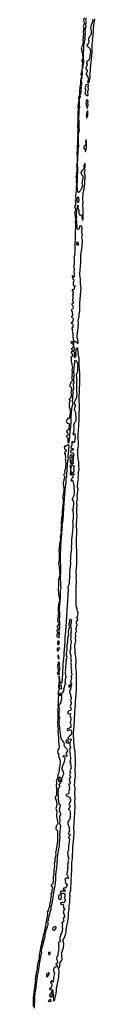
# Model space of a CAD drawing. Extents: x 2923744 to 3052146, y 543855 to 918667.
# Tile 14 of 50: x 3045620 to 3047566, y 615552 to 646570. Entities that reach past the tile are written whole.
import ezdxf

# ---------------------------------------------------------------- set-up
doc = ezdxf.new("R2010")
doc.units = 0

msp = doc.modelspace()

# ---------------------------------------------------------------- linework, layer by layer
at = {"layer": '0CON10XD'}
for points in [[(3047238, 646625), (3047205, 646565), (3047224, 646435), (3047202, 646355), (3047216, 646316), (3047219, 646271), (3047195, 646207), (3047193, 646175), (3047207, 646125), (3047204, 646095), (3047192, 646065), (3047198, 646015), (3047191, 645925), (3047197, 645875), (3047181, 645765), (3047136, 645685), (3047156, 645635), (3047144, 645595), (3047151, 645551), (3047179, 645505), (3047174, 645445), (3047189, 645375), (3047182, 645335), (3047146, 645285), (3047164, 645254), (3047176, 645185), (3047162, 645125), (3047164, 645036), (3047126, 644845), (3047143, 644805), (3047144, 644786), (3047128, 644702), (3047109, 644645), (3047113, 644567), (3047088, 644445), (3047093, 644415), (3047081, 644365), (3047085, 644295), (3047082, 644208), (3047053, 644123), (3047057, 644025), (3047052, 643965), (3047030, 643855), (3047039, 643725), (3047029, 643665), (3047033, 643537), (3047025, 643325), (3047015, 643275), (3047022, 643245), (3047024, 643065), (3047019, 643015), (3047024, 642955), (3047014, 642915), (3047025, 642835), (3047021, 642805), (3047018, 642652), (3047006, 642605), (3047011, 642495), (3047000, 642355), (3047010, 642235), (3047009, 642095), (3046990, 641975), (3046997, 641925), (3046996, 641794), (3046977, 641715), (3046982, 641665), (3046969, 641615), (3046983, 641535), (3046976, 641465), (3046986, 641375), (3046972, 641305), (3046979, 641241), (3046970, 641075), (3046958, 641035), (3046958, 640985), (3046970, 640920), (3046969, 640901), (3046950, 640855), (3046959, 640815), (3046954, 640735), (3046926, 640695), (3046947, 640637), (3046951, 640555), (3046919, 640475), (3046942, 640405), (3046944, 640344), (3046961, 640295), (3046949, 640205), (3046957, 640155), (3046944, 639774), (3046947, 639665), (3046936, 639545), (3046935, 639305), (3046924, 639136), (3046904, 639085), (3046912, 639045), (3046915, 638845), (3046905, 638821), (3046889, 638805), (3046905, 638760), (3046912, 638715), (3046903, 638615), (3046915, 638545), (3046917, 638483), (3046912, 638465), (3046900, 638455), (3046889, 638459), (3046875, 638493), (3046865, 638502), (3046854, 638496), (3046846, 638475), (3046863, 638415), (3046892, 638392), (3046901, 638375), (3046894, 638316), (3046882, 638285), (3046877, 638225), (3046885, 638213), (3046931, 638185), (3046944, 638165), (3046917, 638143), (3046914, 638085), (3046905, 638065), (3046895, 638059), (3046858, 638072), (3046846, 638064), (3046853, 638033), (3046878, 638008), (3046892, 637975), (3046887, 637955), (3046858, 637925), (3046859, 637915), (3046881, 637895), (3046883, 637885), (3046869, 637845), (3046876, 637794), (3046862, 637745), (3046856, 637716), (3046885, 637682), (3046888, 637665), (3046880, 637645), (3046842, 637618), (3046838, 637595), (3046868, 637568), (3046887, 637505), (3046860, 637465), (3046835, 637445), (3046824, 637425), (3046826, 637396), (3046852, 637365), (3046848, 637325), (3046862, 637285), (3046858, 637265), (3046830, 637225), (3046826, 637206), (3046876, 637166), (3046884, 637125), (3046874, 637075), (3046848, 637045), (3046845, 637032), (3046824, 637026), (3046822, 637015), (3046859, 636989), (3046876, 636945), (3046875, 636878), (3046865, 636867), (3046845, 636864), (3046836, 636854), (3046843, 636835), (3046860, 636815), (3046854, 636764), (3046876, 636686), (3046876, 636585), (3046888, 636442), (3046878, 636422), (3046865, 636417), (3046824, 636436), (3046815, 636430), (3046809, 636405), (3046815, 636378), (3046825, 636372), (3046845, 636394), (3046865, 636402), (3046874, 636385), (3046874, 636365), (3046869, 636335), (3046882, 636295), (3046879, 636255), (3046870, 636240), (3046826, 636205), (3046834, 636185), (3046865, 636165), (3046869, 636131), (3046857, 636113), (3046816, 636104), (3046821, 636075), (3046856, 636025), (3046864, 635975), (3046855, 635960), (3046820, 635950), (3046810, 635935), (3046824, 635904), (3046816, 635855), (3046819, 635795), (3046837, 635755), (3046837, 635695), (3046857, 635617), (3046840, 635525), (3046853, 635445), (3046845, 635395), (3046850, 635345), (3046829, 635275), (3046849, 635239), (3046852, 635205), (3046845, 635175), (3046798, 635135), (3046794, 635105), (3046767, 635035), (3046774, 635014), (3046805, 635002), (3046815, 634990), (3046825, 634925), (3046821, 634881)], [(3047186, 640975), (3047198, 641045), (3047201, 641129), (3047229, 641231), (3047245, 641405), (3047257, 641675), (3047243, 641765), (3047255, 641825), (3047237, 641885), (3047256, 641934), (3047260, 642020), (3047255, 642052), (3047245, 642044), (3047215, 641977), (3047219, 641925), (3047231, 641879), (3047152, 641805), (3047128, 641755), (3047136, 641715), (3047148, 641695), (3047175, 641673), (3047185, 641645), (3047185, 641573), (3047162, 641468), (3047156, 641415), (3047172, 641365), (3047172, 641348), (3047130, 641220), (3047107, 641193), (3047095, 641158), (3047075, 641142), (3047052, 641138), (3047045, 641130), (3047035, 641130), (3047025, 641150), (3047019, 641205), (3047009, 641365), (3047018, 641485), (3047014, 641635), (3047030, 641795), (3047022, 642065), (3047034, 642175), (3047031, 642295), (3047041, 642355), (3047044, 642485), (3047059, 642585), (3047048, 642695), (3047049, 642895), (3047051, 642955), (3047077, 643097), (3047070, 643155), (3047072, 643335), (3047061, 643495), (3047076, 643605), (3047071, 643685), (3047074, 643755), (3047093, 643825), (3047084, 643864), (3047086, 643904), (3047078, 643955), (3047086, 644015), (3047081, 644085), (3047109, 644145), (3047100, 644195), (3047140, 644325), (3047132, 644362), (3047144, 644426), (3047131, 644485), (3047152, 644545), (3047149, 644695), (3047164, 644745), (3047160, 644785), (3047172, 644845), (3047170, 644975), (3047176, 645035), (3047201, 645105), (3047214, 645235), (3047223, 645265), (3047206, 645356), (3047211, 645405), (3047207, 645515), (3047218, 645655), (3047216, 645775), (3047238, 645845), (3047240, 645890), (3047259, 645955), (3047253, 646035), (3047270, 646075), (3047260, 646125), (3047274, 646175), (3047257, 646253), (3047271, 646285), (3047274, 646316), (3047292, 646345), (3047282, 646425), (3047297, 646505), (3047286, 646544), (3047292, 646615)], [(3047489, 646585), (3047497, 646533), (3047434, 646375), (3047427, 646315), (3047451, 646235), (3047444, 646195), (3047450, 646135), (3047432, 646075), (3047415, 646054), (3047387, 646035), (3047385, 646000), (3047363, 645975), (3047360, 645935), (3047372, 645905), (3047376, 645864), (3047357, 645825), (3047352, 645795), (3047322, 645778), (3047314, 645765), (3047326, 645735), (3047355, 645716), (3047371, 645691), (3047405, 645660), (3047426, 645565), (3047422, 645505), (3047403, 645435), (3047396, 645355), (3047386, 645314), (3047375, 645298), (3047310, 645245), (3047301, 645225), (3047302, 645205), (3047319, 645169), (3047322, 645145), (3047284, 645055), (3047284, 645035), (3047290, 645015), (3047322, 644965), (3047324, 644935), (3047294, 644875), (3047291, 644855), (3047295, 644840), (3047333, 644793), (3047360, 644695), (3047337, 644615), (3047365, 644588), (3047377, 644593), (3047395, 644624), (3047421, 644755), (3047422, 644792), (3047408, 644875), (3047425, 644945), (3047424, 645046), (3047445, 645235), (3047460, 645335), (3047478, 645545), (3047480, 645835), (3047497, 645915), (3047494, 645975), (3047509, 646045), (3047526, 646224), (3047526, 646314), (3047566, 646595)], [(3047335, 644177), (3047345, 644186), (3047351, 644205), (3047342, 644285), (3047363, 644385), (3047353, 644445), (3047369, 644495), (3047366, 644526), (3047355, 644531), (3047313, 644527), (3047275, 644506), (3047278, 644465), (3047258, 644445), (3047251, 644425), (3047273, 644375), (3047266, 644354), (3047271, 644315), (3047248, 644265), (3047287, 644195), (3047305, 644183), (3047335, 644177)], [(3047335, 643776), (3047348, 643825), (3047350, 643895), (3047341, 643955), (3047351, 644005), (3047349, 644029), (3047335, 644041), (3047315, 644038), (3047294, 644025), (3047293, 643975), (3047278, 643935), (3047288, 643908), (3047288, 643865), (3047313, 643825), (3047325, 643779), (3047335, 643776)], [(3047315, 643476), (3047340, 643555), (3047344, 643664), (3047335, 643700), (3047308, 643645), (3047292, 643545), (3047300, 643495), (3047305, 643481), (3047315, 643476)], [(3047275, 642418), (3047285, 642435), (3047305, 642535), (3047300, 642655), (3047305, 642725), (3047295, 642788), (3047285, 642784), (3047273, 642737), (3047278, 642665), (3047270, 642625), (3047257, 642605), (3047227, 642583), (3047217, 642555), (3047223, 642525), (3047258, 642475), (3047265, 642420), (3047275, 642418)], [(3046748, 622285), (3046734, 622255), (3046747, 622225), (3046743, 622205), (3046715, 622170), (3046659, 622161), (3046651, 622139), (3046665, 622115), (3046707, 622107), (3046772, 622065), (3046782, 622032), (3046797, 622007), (3046801, 621981), (3046798, 621955), (3046772, 621925), (3046768, 621885), (3046746, 621846), (3046776, 621816), (3046775, 621785), (3046765, 621755), (3046736, 621715), (3046739, 621695), (3046780, 621655), (3046789, 621635), (3046783, 621575), (3046791, 621505), (3046787, 621435), (3046764, 621366), (3046755, 621356), (3046732, 621348), (3046730, 621315), (3046715, 621300), (3046710, 621285), (3046713, 621243), (3046760, 621125), (3046754, 621085), (3046762, 621015), (3046748, 620985), (3046740, 620925), (3046745, 620912), (3046775, 620901), (3046786, 620885), (3046778, 620855), (3046738, 620815), (3046730, 620795), (3046765, 620768), (3046765, 620730), (3046756, 620686), (3046759, 620655), (3046744, 620606), (3046749, 620575), (3046740, 620545), (3046736, 620404), (3046699, 620335), (3046715, 620275), (3046714, 620215), (3046742, 620135), (3046716, 620075), (3046732, 620015), (3046725, 619996), (3046706, 619975), (3046714, 619935), (3046707, 619885), (3046710, 619855), (3046699, 619815), (3046703, 619785), (3046680, 619655), (3046683, 619633), (3046706, 619605), (3046723, 619563), (3046725, 619535), (3046715, 619510), (3046683, 619523), (3046655, 619523), (3046630, 619510), (3046619, 619495), (3046636, 619445), (3046631, 619405), (3046636, 619385), (3046655, 619355), (3046689, 619335), (3046688, 619315), (3046670, 619285), (3046672, 619255), (3046645, 619219), (3046625, 619212), (3046585, 619214), (3046568, 619205), (3046563, 619195), (3046578, 619175), (3046624, 619145), (3046631, 619135), (3046629, 619121), (3046505, 619112), (3046488, 619102), (3046480, 619085), (3046487, 619057), (3046505, 619041), (3046545, 619038), (3046575, 619056), (3046606, 619055), (3046619, 619035), (3046624, 618965), (3046615, 618939), (3046594, 618915), (3046619, 618875), (3046630, 618825), (3046595, 618754), (3046585, 618747), (3046561, 618761), (3046525, 618760), (3046492, 618745), (3046482, 618725), (3046484, 618715), (3046491, 618711), (3046525, 618712), (3046569, 618699), (3046578, 618625), (3046574, 618594), (3046585, 618580), (3046605, 618582), (3046611, 618565), (3046608, 618545), (3046587, 618513), (3046572, 618465), (3046607, 618335), (3046604, 618315), (3046569, 618255), (3046586, 618175), (3046575, 618156), (3046540, 618130), (3046524, 618115), (3046527, 618105), (3046545, 618094), (3046551, 618081), (3046536, 618015), (3046546, 617915), (3046534, 617885), (3046531, 617845), (3046506, 617774), (3046486, 617744), (3046483, 617705), (3046461, 617655), (3046464, 617575), (3046487, 617535), (3046477, 617525), (3046431, 617509), (3046409, 617475), (3046426, 617405), (3046422, 617355), (3046426, 617304), (3046410, 617195), (3046397, 617155), (3046403, 617095), (3046367, 617045), (3046356, 617005), (3046361, 616981), (3046381, 616945), (3046388, 616865), (3046375, 616839), (3046345, 616840), (3046340, 616825), (3046345, 616811), (3046377, 616787), (3046392, 616725), (3046385, 616721), (3046345, 616736), (3046325, 616721), (3046295, 616721), (3046271, 616681), (3046262, 616652), (3046263, 616625), (3046274, 616575), (3046297, 616525), (3046279, 616485), (3046277, 616435), (3046264, 616395), (3046263, 616337), (3046250, 616305), (3046252, 616265), (3046245, 616250), (3046235, 616258), (3046227, 616277), (3046205, 616288), (3046189, 616281), (3046169, 616255), (3046170, 616235), (3046194, 616214), (3046206, 616196), (3046210, 616155), (3046189, 616081), (3046181, 616069), (3046145, 616048), (3046141, 616035), (3046145, 616023), (3046155, 616020), (3046185, 616039), (3046225, 615986), (3046257, 615987), (3046256, 615975), (3046239, 615951), (3046235, 615948), (3046225, 615958), (3046205, 615959), (3046192, 615948), (3046190, 615935), (3046195, 615910), (3046226, 615924), (3046235, 615940), (3046245, 615928), (3046247, 615877), (3046268, 615835), (3046252, 615805), (3046266, 615666), (3046275, 615663), (3046300, 615695), (3046309, 615755), (3046330, 615800), (3046345, 615885), (3046360, 616005), (3046359, 616075), (3046380, 616145), (3046431, 616405), (3046430, 616495), (3046437, 616577), (3046427, 616657), (3046414, 616696), (3046453, 616727), (3046465, 616745), (3046463, 616797), (3046473, 616867), (3046512, 616925), (3046533, 616977), (3046525, 617045), (3046526, 617115), (3046518, 617155), (3046582, 617338), (3046584, 617465), (3046562, 617535), (3046554, 617565), (3046588, 617612), (3046623, 617687), (3046649, 617781), (3046662, 617838), (3046665, 617905), (3046713, 618157), (3046733, 618325), (3046735, 618420), (3046756, 618564), (3046758, 618662), (3046782, 618748), (3046775, 618845), (3046789, 618965), (3046781, 619051), (3046787, 619085), (3046812, 619145), (3046805, 619235), (3046822, 619375), (3046822, 619508), (3046832, 619585), (3046827, 619663), (3046835, 619735), (3046842, 620015), (3046856, 620145), (3046876, 620505), (3046904, 620795), (3046909, 620945), (3046904, 621126), (3046921, 621425), (3046938, 621575), (3046947, 621815), (3046936, 621905), (3046945, 622025), (3046938, 622195), (3046944, 622365), (3046919, 622465), (3046934, 622536), (3046935, 622620), (3046954, 622735), (3046945, 622905), (3046960, 623135), (3046944, 623524), (3046927, 623605), (3046916, 623695), (3046888, 624045), (3046888, 624095), (3046913, 624323), (3046935, 624725), (3046932, 624795), (3046945, 624865), (3046943, 624925), (3046953, 624987), (3046958, 625015), (3046954, 625105), (3046974, 625295), (3046973, 625365), (3046988, 625435), (3046982, 625495), (3046989, 625555), (3046983, 625643), (3046989, 625725), (3046982, 625805), (3046982, 626015), (3046967, 626185), (3046977, 626385), (3046971, 626505), (3046948, 626592), (3046950, 626725), (3046934, 626815), (3046935, 626850), (3046959, 626959), (3046963, 627005), (3046957, 627085), (3046968, 627155), (3046960, 627245), (3046965, 627260), (3046986, 627284), (3046992, 627305), (3046990, 627325), (3046974, 627344), (3046971, 627375), (3047008, 627505), (3047007, 627527), (3046984, 627554), (3046983, 627575), (3046990, 627585), (3046990, 627605), (3047023, 627655), (3047029, 627675), (3047025, 627700), (3046990, 627735), (3046990, 627745), (3047005, 627750), (3047026, 627785), (3047038, 627885), (3047032, 627915), (3047008, 627958), (3047004, 628005), (3046982, 628075), (3046976, 628125), (3046977, 628663), (3046988, 628895), (3046977, 628985), (3046982, 629052), (3046979, 629195), (3046984, 629325), (3046997, 629405), (3046994, 629465), (3047001, 629545), (3046995, 629625), (3047002, 629695), (3046997, 629765), (3047001, 629865), (3046992, 629945), (3046988, 630155), (3046994, 630445), (3046991, 630665), (3047004, 630935), (3046996, 631035), (3046996, 631185), (3047010, 631275), (3046999, 631325), (3046997, 631365), (3047019, 631485), (3047009, 631555), (3047015, 631655), (3047035, 631765), (3047021, 631845), (3047032, 632015), (3047047, 632095), (3047039, 632165), (3047049, 632235), (3047048, 632305), (3047067, 632415), (3047057, 632495), (3047062, 632635), (3047039, 632725), (3047028, 632865), (3047032, 633018), (3047045, 633142), (3047053, 633225), (3047041, 633395), (3047041, 633525), (3047051, 633605), (3047056, 633795), (3047074, 633996), (3047069, 634165), (3047077, 634345), (3047073, 634665), (3047081, 634855), (3047077, 634965), (3047088, 635115), (3047090, 635305), (3047091, 635435), (3047069, 635685), (3047072, 635745), (3047067, 635905), (3047042, 636055), (3047044, 636115), (3047034, 636174), (3047024, 636214), (3047015, 636227), (3046995, 636227), (3046975, 636202), (3046968, 636175), (3046969, 636125), (3046959, 636085), (3046964, 635995), (3046947, 635965), (3046942, 635935), (3046935, 635928), (3046925, 635930), (3046920, 635945), (3046921, 635995), (3046930, 636045), (3046914, 636125), (3046922, 636205), (3046898, 636308), (3046906, 636366), (3046900, 636415), (3046911, 636439), (3046935, 636442), (3046986, 636416), (3047025, 636360), (3047031, 636395), (3047039, 636425), (3047031, 636485), (3047009, 636545), (3047004, 636595), (3047036, 636875), (3047046, 637005), (3047043, 637075), (3047069, 637225), (3047072, 637295), (3047094, 637395), (3047097, 637635), (3047129, 638135), (3047114, 638245), (3047118, 638352), (3047117, 638395), (3047099, 638455), (3047096, 638545), (3047101, 638699), (3047113, 638783), (3047123, 638955), (3047126, 639156), (3047149, 639301), (3047151, 639349), (3047167, 639425), (3047172, 639622), (3047152, 639705), (3047171, 639795), (3047154, 639844), (3047150, 639875), (3047163, 640025), (3047153, 640065), (3047138, 640078), (3047125, 640081), (3047092, 640068), (3047079, 640055), (3047078, 640015), (3047045, 639967), (3047030, 639965), (3047018, 639975), (3047003, 640017), (3046993, 640155), (3046989, 640305), (3046997, 640365), (3046991, 640445), (3047012, 640628), (3047022, 640655), (3047017, 640705), (3047025, 640730), (3047035, 640730), (3047042, 640705), (3047038, 640672), (3047028, 640645), (3047057, 640565), (3047059, 640485), (3047068, 640448), (3047086, 640426), (3047135, 640419), (3047145, 640409), (3047155, 640365), (3047162, 640282), (3047175, 640249), (3047186, 640254), (3047200, 640295), (3047202, 640625), (3047185, 640745), (3047192, 640825), (3047182, 640925), (3047186, 640975)], [(3047035, 640808), (3047025, 640808), (3047020, 640815), (3047008, 640885), (3047015, 640960), (3047025, 640982), (3047035, 640988), (3047045, 640980), (3047052, 640962), (3047065, 640895), (3047045, 640820), (3047035, 640808)], [(3047035, 639462), (3047020, 639465), (3046997, 639497), (3046997, 639537), (3047002, 639558), (3047015, 639570), (3047025, 639558), (3047038, 639515), (3047040, 639465), (3047035, 639462)], [(3046821, 634881), (3046812, 634835), (3046820, 634795), (3046821, 634705), (3046794, 634645), (3046756, 634615), (3046753, 634605), (3046775, 634574), (3046782, 634552), (3046780, 634535), (3046759, 634495), (3046758, 634425), (3046764, 634395), (3046759, 634355), (3046785, 634285), (3046783, 634145), (3046766, 634085), (3046771, 634035), (3046765, 634015), (3046755, 634008), (3046725, 634014), (3046706, 634005), (3046701, 633969), (3046674, 633945), (3046666, 633925), (3046668, 633905), (3046681, 633885), (3046711, 633861), (3046745, 633852), (3046755, 633835), (3046745, 633664), (3046735, 633640), (3046703, 633637), (3046675, 633605), (3046684, 633574), (3046715, 633542), (3046721, 633525), (3046710, 633480), (3046685, 633464), (3046670, 633445), (3046681, 633415), (3046706, 633404), (3046714, 633375), (3046709, 633285), (3046715, 633256), (3046725, 633246), (3046737, 633245), (3046755, 633255), (3046759, 633265), (3046781, 633445), (3046786, 633614), (3046797, 633663), (3046815, 633875), (3046823, 634075), (3046833, 634167), (3046835, 634325), (3046860, 634420), (3046886, 634466), (3046866, 634536), (3046880, 634820), (3046883, 634897), (3046903, 634957), (3046889, 635075), (3046893, 635105), (3046912, 635145), (3046898, 635215), (3046914, 635395), (3046908, 635445), (3046909, 635625), (3046919, 635665), (3046921, 635715), (3046936, 635754), (3046932, 635835), (3046945, 635842), (3046971, 635831), (3047000, 635805), (3047034, 635695), (3047016, 635635), (3047023, 635555), (3047016, 635485), (3046979, 635375), (3046996, 635225), (3046986, 635155), (3046991, 635095), (3046985, 635025), (3046992, 634985), (3046982, 634875), (3046995, 634775), (3046992, 634675), (3046984, 634646), (3046954, 634615), (3046911, 634505), (3046917, 634475), (3046945, 634442), (3046951, 634415), (3046937, 634385), (3046911, 634295), (3046955, 634210), (3046954, 634115), (3046968, 634065), (3046970, 633965), (3046965, 633940), (3046944, 633896), (3046914, 633865), (3046918, 633832), (3046904, 633826), (3046889, 633805), (3046900, 633720), (3046899, 633621), (3046872, 633525), (3046877, 633507), (3046895, 633502), (3046905, 633530), (3046925, 633540), (3046937, 633527), (3046935, 633510), (3046932, 633465), (3046943, 633443), (3046943, 633417), (3046919, 633281), (3046905, 633252), (3046895, 633253), (3046855, 633282), (3046845, 633268), (3046837, 633215), (3046842, 633175), (3046813, 633085), (3046815, 633073), (3046832, 633062), (3046876, 633066), (3046900, 633025), (3046885, 633012), (3046845, 633011), (3046815, 633000), (3046797, 632983), (3046801, 632955), (3046815, 632932), (3046863, 632923), (3046881, 632891), (3046908, 632865), (3046908, 632845), (3046883, 632795), (3046877, 632755), (3046882, 632705), (3046871, 632645), (3046889, 632601), (3046875, 632578), (3046845, 632570), (3046840, 632555), (3046849, 632539), (3046905, 632518), (3046912, 632505), (3046892, 632445), (3046906, 632385), (3046900, 632345), (3046885, 632300), (3046868, 632298), (3046855, 632310), (3046835, 632310), (3046813, 632333), (3046816, 632366), (3046806, 632386), (3046795, 632382), (3046791, 632369), (3046798, 632335), (3046791, 632275), (3046797, 632247), (3046805, 632236), (3046825, 632232), (3046834, 632236), (3046843, 632257), (3046830, 632295), (3046835, 632300), (3046848, 632288), (3046852, 632262), (3046875, 632257), (3046902, 632262), (3046910, 632255), (3046910, 632245), (3046885, 632230), (3046874, 632206), (3046874, 632145), (3046844, 632115), (3046830, 632085), (3046806, 632064), (3046815, 632039), (3046825, 632036), (3046840, 632050), (3046855, 632052), (3046868, 632038), (3046902, 631885), (3046909, 631665), (3046904, 631585), (3046897, 631555), (3046863, 631495), (3046854, 631465), (3046855, 631451), (3046878, 631418), (3046891, 631355), (3046885, 631180), (3046878, 631162), (3046850, 631125), (3046853, 631115), (3046875, 631104), (3046882, 631075), (3046878, 631025), (3046885, 630965), (3046879, 630915), (3046883, 630875), (3046868, 630798), (3046865, 630775), (3046873, 630723), (3046871, 630575), (3046855, 630365), (3046829, 630195), (3046833, 630155), (3046827, 630085), (3046832, 630032), (3046820, 629965), (3046827, 629925), (3046803, 629675), (3046793, 629625), (3046801, 629565), (3046791, 629515), (3046798, 629465), (3046788, 629332), (3046770, 629215), (3046777, 629165), (3046768, 629122), (3046764, 629065), (3046773, 629025), (3046759, 628925), (3046758, 628832), (3046744, 628765), (3046714, 628705), (3046721, 628635), (3046709, 628465), (3046706, 628256), (3046678, 627982), (3046668, 627775), (3046673, 627733), (3046660, 627635), (3046648, 627438), (3046635, 627205), (3046622, 627135), (3046618, 626985), (3046599, 626705), (3046589, 626635), (3046588, 626545), (3046561, 626275), (3046559, 626165), (3046543, 626045), (3046547, 625985), (3046532, 625798), (3046536, 625755), (3046515, 625676), (3046505, 625656), (3046495, 625653), (3046469, 625705), (3046459, 625775), (3046455, 625873), (3046445, 625891), (3046429, 625865), (3046429, 625819), (3046438, 625775), (3046419, 625565), (3046431, 625495), (3046421, 625409), (3046402, 625335), (3046418, 625305), (3046424, 625275), (3046406, 625175), (3046414, 625005), (3046401, 624975), (3046406, 624925), (3046388, 624815), (3046403, 624765), (3046394, 624665), (3046403, 624625), (3046401, 624599), (3046402, 624515), (3046391, 624421), (3046409, 624365), (3046390, 624325), (3046407, 624225), (3046395, 624175), (3046415, 623945), (3046418, 623825), (3046437, 623665), (3046426, 623614), (3046406, 623584), (3046392, 623515), (3046401, 623465), (3046427, 623415), (3046425, 623365), (3046465, 623260), (3046474, 623204), (3046458, 623045), (3046440, 622995), (3046445, 622965), (3046441, 622919), (3046416, 622824), (3046397, 622785), (3046385, 622665), (3046350, 622595), (3046362, 622555), (3046347, 622423), (3046353, 622373), (3046352, 622185), (3046357, 622143), (3046352, 622125), (3046325, 622105), (3046316, 622065), (3046337, 621995), (3046357, 621965), (3046362, 621945), (3046367, 621825), (3046338, 621725), (3046366, 621625), (3046362, 621475), (3046393, 621315), (3046395, 621235), (3046388, 621212), (3046378, 621202), (3046350, 621175), (3046338, 621085), (3046345, 621056), (3046368, 621038), (3046385, 621013), (3046391, 620985), (3046385, 620685), (3046366, 620565), (3046370, 620515), (3046347, 620435), (3046346, 620385), (3046325, 620345), (3046332, 620265), (3046308, 620125), (3046302, 620045), (3046287, 619985), (3046289, 619905), (3046275, 619765), (3046272, 619665), (3046257, 619565), (3046252, 619438), (3046241, 619355), (3046232, 619338), (3046192, 619305), (3046202, 619275), (3046229, 619235), (3046231, 619205), (3046211, 619155), (3046206, 619074), (3046183, 619037), (3046189, 618965), (3046177, 618893), (3046163, 618855), (3046163, 618795), (3046147, 618735), (3046140, 618655), (3046129, 618605), (3046110, 618565), (3046099, 618511), (3046069, 618481), (3046064, 618466), (3046076, 618405), (3046076, 618355), (3046053, 618277), (3045968, 617805), (3045933, 617705), (3045904, 617555), (3045881, 617475), (3045877, 617425), (3045814, 617105), (3045810, 616985), (3045770, 616855), (3045751, 616735), (3045748, 616682), (3045718, 616555), (3045709, 616435), (3045690, 616365), (3045692, 616308), (3045685, 616235), (3045661, 616085), (3045648, 615935), (3045629, 615855), (3045620, 615735), (3045627, 615485)], [(3046445, 627112), (3046454, 627135), (3046434, 627186), (3046456, 627215), (3046455, 627240), (3046448, 627255), (3046446, 627315), (3046451, 627385), (3046460, 627415), (3046457, 627615), (3046451, 627655), (3046458, 627795), (3046453, 628045), (3046486, 628355), (3046479, 628435), (3046486, 628485), (3046486, 628575), (3046492, 628645), (3046506, 628685), (3046489, 628755), (3046492, 628825), (3046485, 628975), (3046492, 629192), (3046483, 629665), (3046489, 630021), (3046540, 630505), (3046544, 630615), (3046533, 630655), (3046551, 630695), (3046563, 630795), (3046588, 631185), (3046632, 631775), (3046662, 631998), (3046665, 632125), (3046682, 632175), (3046678, 632235), (3046690, 632405), (3046711, 632669), (3046731, 632745), (3046725, 632805), (3046747, 633037), (3046758, 633145), (3046749, 633165), (3046735, 633173), (3046705, 633172), (3046675, 633144), (3046635, 633146), (3046606, 633114), (3046597, 633095), (3046609, 633055), (3046659, 633019), (3046668, 633005), (3046665, 632985), (3046655, 632971), (3046615, 632947), (3046606, 632935), (3046610, 632915), (3046629, 632885), (3046626, 632845), (3046644, 632805), (3046641, 632765), (3046632, 632735), (3046645, 632700), (3046636, 632665), (3046656, 632565), (3046643, 632507), (3046640, 632455), (3046625, 632415), (3046624, 632385), (3046611, 632345), (3046620, 632325), (3046620, 632305), (3046605, 632265), (3046581, 632235), (3046612, 632202), (3046619, 632175), (3046599, 632135), (3046597, 632103), (3046584, 632075), (3046578, 632012), (3046564, 631975), (3046576, 631866), (3046583, 631807), (3046584, 631735), (3046566, 631605), (3046553, 631567), (3046550, 631535), (3046563, 631475), (3046563, 631337), (3046553, 631285), (3046551, 631199), (3046532, 631045), (3046539, 631005), (3046537, 630943), (3046533, 630925), (3046513, 630895), (3046508, 630675), (3046517, 630655), (3046503, 630615), (3046506, 630565), (3046492, 630495), (3046502, 630425), (3046491, 630385), (3046483, 630295), (3046474, 630265), (3046480, 630195), (3046468, 630142), (3046462, 630095), (3046447, 630065), (3046456, 630025), (3046435, 629835), (3046443, 629773), (3046440, 629555), (3046425, 629445), (3046435, 629415), (3046445, 629285), (3046455, 629235), (3046451, 629165), (3046460, 629065), (3046445, 629005), (3046446, 628985), (3046421, 628915), (3046419, 628815), (3046425, 628765), (3046414, 628604), (3046423, 628515), (3046422, 628455), (3046443, 628403), (3046449, 628285), (3046438, 628212), (3046420, 628145), (3046407, 628015), (3046408, 627945), (3046422, 627865), (3046418, 627842), (3046398, 627805), (3046407, 627755), (3046404, 627726), (3046386, 627665), (3046399, 627629), (3046398, 627605), (3046427, 627575), (3046430, 627535), (3046423, 627503), (3046426, 627484), (3046415, 627481), (3046385, 627491), (3046378, 627465), (3046383, 627435), (3046395, 627414), (3046432, 627385), (3046430, 627375), (3046405, 627374), (3046385, 627360), (3046374, 627345), (3046369, 627315), (3046375, 627276), (3046385, 627261), (3046395, 627258), (3046426, 627276), (3046440, 627270), (3046442, 627255), (3046425, 627230), (3046385, 627227), (3046370, 627205), (3046366, 627175), (3046369, 627145), (3046378, 627128), (3046395, 627120), (3046439, 627119), (3046445, 627112)], [(3046835, 632590), (3046851, 632645), (3046841, 632685), (3046862, 632725), (3046837, 632765), (3046832, 632785), (3046856, 632824), (3046857, 632835), (3046845, 632852), (3046808, 632848), (3046795, 632860), (3046785, 632840), (3046781, 632795), (3046786, 632626), (3046810, 632595), (3046835, 632590)], [(3046805, 632412), (3046822, 632425), (3046816, 632455), (3046830, 632495), (3046822, 632512), (3046796, 632536), (3046785, 632538), (3046785, 632460), (3046795, 632422), (3046805, 632412)], [(3045664, 615435), (3045679, 615765), (3045688, 615915), (3045708, 616005), (3045759, 616445), (3045781, 616545), (3045787, 616615), (3045812, 616738), (3045840, 616955), (3045852, 617018), (3045871, 617075), (3045876, 617135), (3045891, 617175), (3045889, 617245), (3045899, 617315), (3045946, 617475), (3045949, 617509), (3045975, 617628), (3045999, 617675), (3046004, 617785), (3046018, 617845), (3046045, 617920), (3046055, 617940), (3046060, 617940), (3046057, 617965), (3046070, 617995), (3046070, 618015), (3046096, 618055), (3046099, 618115), (3046089, 618165), (3046104, 618205), (3046119, 618295), (3046136, 618336), (3046155, 618472), (3046187, 618525), (3046185, 618585), (3046194, 618635), (3046220, 618725), (3046242, 618848), (3046259, 619015), (3046289, 619189), (3046318, 619295), (3046339, 619485), (3046341, 619565), (3046332, 619625), (3046352, 619795), (3046367, 619835), (3046364, 619895), (3046380, 619935), (3046381, 620045), (3046391, 620095), (3046384, 620165), (3046404, 620274), (3046405, 620325), (3046427, 620435), (3046456, 620525), (3046449, 620625), (3046473, 620825), (3046465, 620885), (3046477, 620965), (3046471, 621025), (3046478, 621108), (3046496, 621165), (3046471, 621215), (3046466, 621255), (3046470, 621345), (3046458, 621405), (3046464, 621435), (3046461, 621475), (3046489, 621521), (3046497, 621545), (3046461, 621625), (3046449, 621675), (3046462, 621755), (3046479, 621805), (3046476, 621845), (3046445, 621846), (3046436, 621866), (3046418, 622025), (3046420, 622145), (3046413, 622225), (3046418, 622285), (3046412, 622338), (3046417, 622353), (3046445, 622374), (3046466, 622425), (3046463, 622445), (3046456, 622455), (3046430, 622465), (3046429, 622475), (3046436, 622485), (3046470, 622515), (3046520, 622585), (3046528, 622615), (3046525, 622633), (3046515, 622641), (3046505, 622644), (3046485, 622638), (3046469, 622615), (3046462, 622585), (3046445, 622568), (3046435, 622568), (3046432, 622638), (3046455, 622712), (3046465, 622718), (3046509, 622679), (3046545, 622684), (3046565, 622775), (3046593, 622817), (3046591, 622835), (3046573, 622875), (3046541, 622925), (3046530, 622985), (3046546, 623024), (3046553, 623085), (3046597, 623155), (3046635, 623295), (3046616, 623326), (3046572, 623345), (3046564, 623355), (3046575, 623379), (3046595, 623393), (3046675, 623374), (3046693, 623385), (3046691, 623405), (3046672, 623425), (3046664, 623445), (3046673, 623475), (3046709, 623525), (3046704, 623574), (3046620, 623660), (3046600, 623715), (3046604, 623755), (3046581, 623821), (3046515, 623908), (3046502, 623935), (3046473, 624145), (3046463, 624265), (3046447, 624345), (3046444, 624385), (3046455, 624435), (3046445, 624525), (3046467, 624575), (3046466, 624585), (3046444, 624615), (3046438, 624685), (3046445, 624765), (3046455, 624813), (3046466, 624835), (3046451, 624865), (3046443, 624905), (3046442, 625005), (3046455, 625027), (3046481, 625021), (3046495, 625026), (3046497, 625045), (3046486, 625065), (3046512, 625098), (3046512, 625135), (3046529, 625185), (3046527, 625297), (3046522, 625312), (3046505, 625312), (3046483, 625297), (3046465, 625268), (3046458, 625275), (3046461, 625345), (3046475, 625359), (3046552, 625368), (3046579, 625425), (3046599, 625455), (3046594, 625464), (3046574, 625475), (3046604, 625525), (3046617, 625615), (3046625, 625629), (3046646, 625644), (3046650, 625655), (3046634, 625695), (3046644, 625755), (3046643, 625797), (3046661, 625865), (3046644, 625975), (3046644, 626016), (3046653, 626045), (3046644, 626075), (3046646, 626145), (3046664, 626305), (3046664, 626366), (3046673, 626395), (3046670, 626440), (3046691, 626485), (3046676, 626555), (3046674, 626634), (3046682, 626675), (3046693, 626695), (3046688, 626755), (3046694, 626785), (3046692, 626885), (3046712, 626965), (3046716, 627055), (3046728, 627105), (3046724, 627136), (3046748, 627205), (3046731, 627245), (3046733, 627285), (3046751, 627395), (3046774, 627445), (3046758, 627485), (3046758, 627545), (3046776, 627605), (3046774, 627656), (3046785, 627688), (3046795, 627690), (3046832, 627655), (3046817, 627615), (3046822, 627565), (3046800, 627495), (3046804, 627415), (3046819, 627375), (3046811, 627325), (3046829, 627285), (3046800, 627245), (3046812, 627205), (3046806, 627135), (3046811, 627095), (3046801, 627045), (3046814, 627005), (3046817, 626955), (3046799, 626869), (3046794, 626784), (3046798, 626745), (3046786, 626705), (3046780, 626635), (3046812, 626545), (3046812, 626485), (3046802, 626442), (3046816, 626406), (3046819, 626365), (3046802, 626315), (3046815, 626275), (3046811, 626195), (3046828, 626065), (3046814, 626015), (3046836, 625955), (3046825, 625898), (3046810, 625875), (3046830, 625845), (3046798, 625695), (3046831, 625635), (3046832, 625615), (3046807, 625555), (3046806, 625525), (3046796, 625494), (3046798, 625465), (3046769, 625425), (3046764, 625405), (3046772, 625345), (3046794, 625314), (3046794, 625265), (3046819, 625221), (3046820, 625185), (3046802, 625125), (3046818, 625055), (3046819, 625015), (3046789, 624935), (3046819, 624855), (3046817, 624825), (3046797, 624803), (3046755, 624802), (3046735, 624791), (3046718, 624762), (3046709, 624725), (3046714, 624704), (3046725, 624698), (3046795, 624709), (3046803, 624703), (3046803, 624695), (3046785, 624675), (3046782, 624655), (3046809, 624565), (3046807, 624513), (3046790, 624435), (3046799, 624415), (3046812, 624295), (3046805, 624276), (3046775, 624271), (3046743, 624237), (3046705, 624226), (3046694, 624195), (3046705, 624178), (3046725, 624173), (3046785, 624208), (3046790, 624205), (3046815, 624173), (3046825, 624147), (3046828, 624082), (3046824, 624065), (3046801, 624035), (3046716, 623945), (3046712, 623925), (3046735, 623909), (3046795, 623916), (3046808, 623908), (3046814, 623895), (3046792, 623808), (3046782, 623795), (3046777, 623715), (3046802, 623645), (3046773, 623607), (3046768, 623585), (3046777, 623535), (3046770, 623495), (3046789, 623455), (3046786, 623395), (3046797, 623325), (3046793, 623275), (3046779, 623225), (3046804, 623175), (3046780, 623145), (3046780, 623135), (3046800, 623125), (3046809, 623105), (3046811, 623035), (3046818, 622995), (3046815, 622984), (3046794, 622965), (3046777, 622905), (3046794, 622855), (3046769, 622795), (3046794, 622706), (3046757, 622655), (3046771, 622595), (3046791, 622555), (3046786, 622535), (3046748, 622475), (3046747, 622455), (3046764, 622415), (3046757, 622357), (3046774, 622315), (3046748, 622285)], [(3046425, 626882), (3046433, 626887), (3046441, 626909), (3046443, 626993), (3046405, 626992), (3046392, 626985), (3046388, 626975), (3046385, 626925), (3046390, 626905), (3046405, 626890), (3046425, 626882)], [(3046405, 626684), (3046420, 626695), (3046440, 626735), (3046449, 626765), (3046445, 626790), (3046440, 626780), (3046426, 626774), (3046395, 626774), (3046378, 626755), (3046378, 626705), (3046385, 626691), (3046405, 626684)], [(3046435, 625944), (3046445, 625947), (3046448, 625955), (3046444, 626015), (3046459, 626095), (3046462, 626145), (3046448, 626215), (3046447, 626307), (3046436, 626326), (3046425, 626329), (3046412, 626318), (3046414, 626275), (3046389, 626235), (3046384, 626215), (3046397, 626165), (3046388, 626135), (3046415, 626105), (3046418, 626085), (3046408, 626025), (3046383, 625985), (3046399, 625955), (3046435, 625944)], [(3046435, 626431), (3046444, 626456), (3046441, 626471), (3046423, 626495), (3046428, 626535), (3046419, 626549), (3046405, 626552), (3046395, 626535), (3046405, 626453), (3046415, 626432), (3046435, 626431)], [(3046505, 625481), (3046466, 625486), (3046452, 625522), (3046455, 625595), (3046468, 625612), (3046485, 625620), (3046495, 625619), (3046506, 625596), (3046505, 625481)], [(3046775, 625551), (3046790, 625570), (3046794, 625595), (3046791, 625615), (3046775, 625622), (3046755, 625611), (3046737, 625575), (3046745, 625554), (3046775, 625551)], [(3046735, 623784), (3046743, 623787), (3046748, 623805), (3046725, 623845), (3046686, 623876), (3046664, 623876), (3046655, 623835), (3046662, 623802), (3046685, 623788), (3046735, 623784)], [(3046475, 618859), (3046495, 618864), (3046514, 618895), (3046515, 618955), (3046496, 619006), (3046475, 619016), (3046450, 619000), (3046422, 618968), (3046420, 618905), (3046425, 618884), (3046445, 618865), (3046475, 618859)], [(3046275, 617884), (3046289, 617891), (3046347, 617955), (3046342, 617982), (3046325, 617996), (3046305, 617997), (3046275, 617984), (3046255, 617973), (3046241, 617955), (3046233, 617925), (3046236, 617906), (3046255, 617890), (3046275, 617884)], [(3046135, 617124), (3046153, 617155), (3046160, 617185), (3046125, 617192), (3046105, 617176), (3046104, 617145), (3046115, 617126), (3046135, 617124)], [(3046065, 616420), (3046128, 616495), (3046126, 616536), (3046115, 616558), (3046099, 616531), (3046055, 616507), (3046040, 616485), (3046042, 616435), (3046055, 616421), (3046065, 616420)], [(3046175, 615777), (3046195, 615783), (3046216, 615805), (3046220, 615865), (3046195, 615900), (3046185, 615902), (3046138, 615855), (3046138, 615845), (3046153, 615807), (3046152, 615785), (3046175, 615777)], [(3046155, 615644), (3046190, 615665), (3046194, 615675), (3046190, 615685), (3046176, 615696), (3046143, 615697), (3046105, 615671), (3046096, 615655), (3046105, 615649), (3046155, 615644)]]:
    msp.add_lwpolyline(points, dxfattribs=at)

doc.saveas('drawing.dxf')
